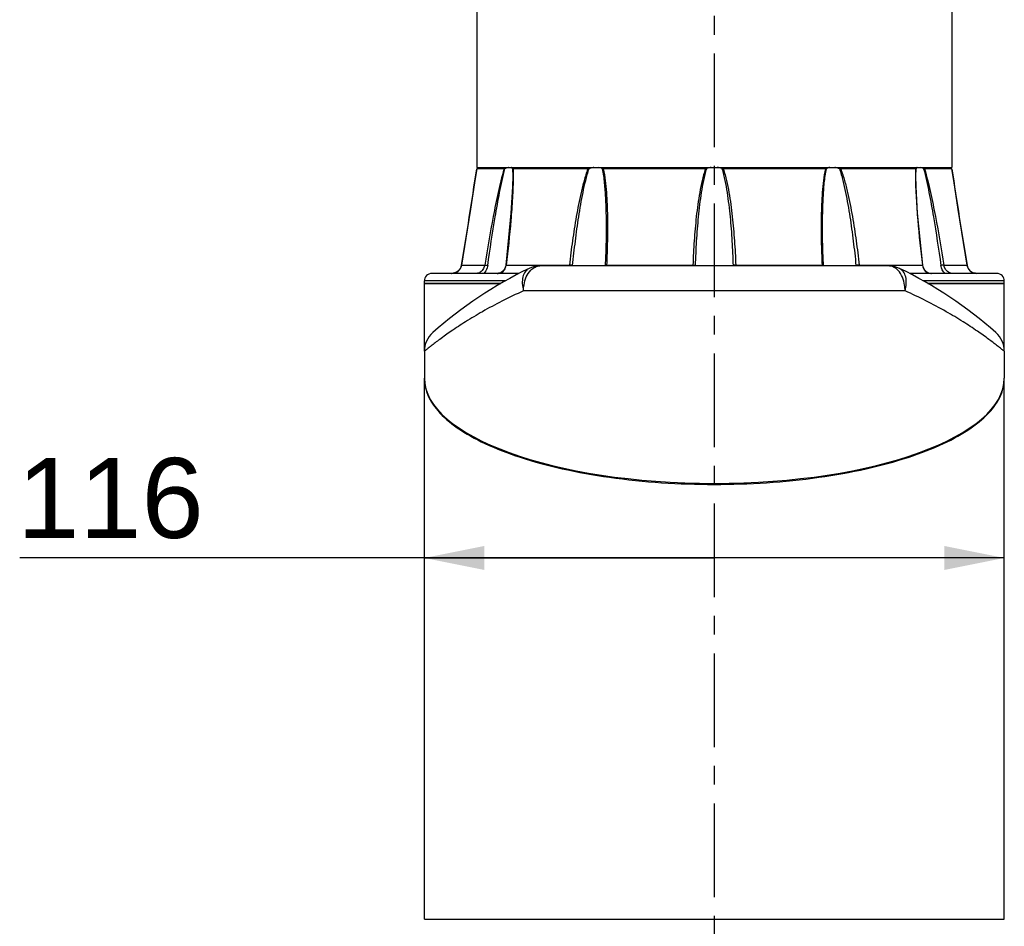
# Model space of a CAD drawing. Header units: millimetres. Extents: x 12 to 2508, y 25 to 1770.
# Tile 22 of 53: x 1803 to 2000, y 435 to 617. Entities that reach past the tile are written whole.
import ezdxf

# ---------------------------------------------------------------- set-up
doc = ezdxf.new("R2010")
doc.units = ezdxf.units.MM
doc.linetypes.add('CENTER', pattern=[0.6, 0.375, -0.075, 0.075, -0.075])
for name, color, linetype in [('ARM1_ABL15', 7, 'Continuous'), ('ARM1_PIPE_PBL16', 7, 'Continuous'), ('COVER_M_PBL56', 7, 'Continuous'), ('FLANGE_ARM1_PBL55', 7, 'Continuous'), ('HOLDER_M_PBL12', 7, 'Continuous'), ('HOLDER_M_PBL51', 7, 'Continuous'), ('MODULE_M_ABL11', 7, 'Continuous'), ('MODULE_M_ABL50', 7, 'Continuous'), ('오른쪽_7_VBL10', 7, 'Continuous')]:
    doc.layers.add(name, color=color, linetype=linetype)
doc.styles.get("Standard").update_dxf_attribs({"font": 'arial.ttf'})
doc.dimstyles.new('DIMSTYLE_7', dxfattribs={"dimtxt": 10, "dimasz": 6, "dimexe": 1, "dimexo": 0.5, "dimtad": 1, "dimdsep": 46, "dimtxsty": 'Standard', "dimblk": '_FILLED', "dimblk1": '_FILLED', "dimblk2": '_FILLED', "dimcen": 0.09, "dimclrt": 134, "dimazin": 2, "dimtp": 0.2, "dimtm": 0.2, "dimtfac": 1, "dimtofl": 0, "dimtmove": 0, "dimatfit": 1, "dimldrblk": '_FILLED', "dimfxl": 1, "dimtolj": 1, "dimarcsym": 0})

# ---------------------------------------------------------------- blocks, each defined once
blk = doc.blocks.new('_FILLED')
at = {"color": 0, "linetype": 'ByBlock'}
blk.add_solid([(0, 0), (-1, 0.2), (-1, -0.2)], dxfattribs=at)
blk = doc.blocks.new('*D20')
at = {"color": 134, "transparency": 16777216}
for p, q in [((2708.46, 786.69), (2569.52, 786.69)), ((2650.46, 786.69), (2708.46, 786.69)), ((2766.46, 786.69), (2708.46, 786.69))]:
    blk.add_line(p, q, dxfattribs=at)
at = {"color": 134, "transparency": 16777216, "xscale": 12, "yscale": 12, "zscale": 12, "rotation": 180}
blk.add_blockref('_FILLED', (2650.46, 786.69), dxfattribs=at)
at = {"color": 134, "transparency": 16777216, "xscale": 12, "yscale": 12, "zscale": 12}
blk.add_blockref('_FILLED', (2766.46, 786.69), dxfattribs=at)
at = {"color": 134, "transparency": 16777216, "insert": (2606.32, 806.69), "char_height": 16, "width": 36.8, "attachment_point": 3, "line_spacing_factor": 0.9}
blk.add_mtext('116', dxfattribs=at)
blk = doc.blocks.new('ARM1_PIPE_PBL16', base_point=(2664.306, 419.217))
at = {"layer": 'ARM1_PIPE_PBL16', "color": 7}
for p, q in [((2660.956, 1170.396), (2660.956, 864.796)), ((2755.956, 1170.396), (2755.956, 864.796)), ((2660.956, 864.796), (2755.956, 864.796))]:
    blk.add_line(p, q, dxfattribs=at)
blk = doc.blocks.new('FLANGE_ARM1_PBL55', base_point=(2708.46, 852.72))
at = {"layer": 'FLANGE_ARM1_PBL55', "color": 7}
for p, q in [((2660.99, 864.55), (2661.11, 864.66)), ((2661.11, 864.66), (2661.26, 864.8)), ((2755.65, 864.8), (2755.8, 864.66)), ((2755.8, 864.66), (2755.92, 864.55)), ((2666.42, 864.5), (2660.94, 864.5)), ((2660.94, 864.5), (2660.94, 864.5)), ((2668.14, 863.04), (2668.14, 863.04)), ((2683.16, 864.5), (2668.2, 864.5)), ((2706.68, 864.5), (2686.24, 864.5)), ((2730.67, 864.5), (2710.24, 864.5)), ((2748.72, 864.5), (2733.75, 864.5)), ((2748.77, 863.04), (2748.77, 863.05)), ((2755.97, 864.5), (2750.5, 864.5)), ((2755.97, 864.5), (2755.97, 864.5)), ((2686.81, 852.82), (2686.81, 852.82)), ((2730.11, 852.82), (2730.11, 852.82)), ((2657.83, 844.94), (2657.56, 844.43)), ((2657.91, 845.27), (2657.83, 844.94)), ((2686.61, 845.21), (2686.6, 845.1)), ((2730.31, 845.1), (2730.3, 845.21)), ((2759.34, 844.44), (2759.08, 844.95)), ((2669.41, 843.6), (2651.96, 843.6)), ((2655.92, 843.6), (2655.94, 843.6)), ((2764.96, 843.6), (2747.5, 843.6)), ((2759.35, 844.43), (2759.34, 844.44)), ((2650.46, 841.6), (2650.46, 842.1)), ((2650.46, 841.6), (2665.77, 841.6)), ((2751.14, 841.6), (2766.46, 841.6)), ((2766.46, 841.6), (2766.46, 842.1))]:
    blk.add_line(p, q, dxfattribs=at)
at = {"layer": 'FLANGE_ARM1_PBL55', "color": 2}
for p, q in [((2668.11, 864.55), (2668.14, 863.04)), ((2748.77, 863.05), (2748.8, 864.55)), ((2657.91, 845.27), (2662.54, 845.27)), ((2657.91, 845.27), (2657.91, 845.27)), ((2666.83, 845.27), (2679.47, 845.27)), ((2686.9, 845.27), (2704.17, 845.27)), ((2712.74, 845.27), (2730.01, 845.27)), ((2737.44, 845.27), (2750.08, 845.27)), ((2754.37, 845.27), (2759, 845.27)), ((2759, 845.27), (2759, 845.27)), ((2666.69, 842.1), (2650.46, 842.1)), ((2766.46, 842.1), (2750.22, 842.1))]:
    blk.add_line(p, q, dxfattribs=at)
at = {"layer": 'FLANGE_ARM1_PBL55', "color": 7}
for points in [[(2660.94, 864.5), (2660.52, 861.73), (2659.7, 856.45), (2657.91, 845.27)], [(2668.14, 863.04), (2668.1, 860.99), (2667.79, 855.68), (2666.74, 845.25)], [(2750.17, 845.25), (2749.12, 855.67), (2748.81, 860.98), (2748.77, 863.04)], [(2759, 845.27), (2757.22, 856.41), (2756.4, 861.7), (2755.97, 864.5)], [(2686.81, 852.82), (2686.8, 851.26), (2686.73, 848.19), (2686.61, 845.21)], [(2730.3, 845.21), (2730.18, 848.17), (2730.11, 851.25), (2730.11, 852.82)], [(2657.91, 845.27), (2657.84, 844.96), (2657.57, 844.44), (2657.18, 844.03), (2656.72, 843.76), (2656.22, 843.62), (2655.94, 843.6)], [(2666.74, 845.25), (2666.68, 844.96), (2666.49, 844.44), (2666.18, 844.03), (2665.77, 843.75), (2665.29, 843.62), (2664.99, 843.6)], [(2751.92, 843.6), (2751.64, 843.61), (2751.16, 843.74), (2750.74, 844.01), (2750.43, 844.42), (2750.23, 844.94), (2750.17, 845.25)], [(2760.98, 843.6), (2760.71, 843.62), (2760.21, 843.75), (2759.75, 844.01), (2759.35, 844.42), (2759.08, 844.94), (2759, 845.27)]]:
    blk.add_lwpolyline(points, dxfattribs=at)
for centre, radius, start, end in [((2708.45, 860.67), 4.17, 98.1625, 111.3002), ((2708.46, 860.67), 4.17, 68.6997, 81.8375), ((2651.96, 842.1), 1.5, 90, 180), ((2764.96, 842.1), 1.5, 0, 90)]:
    blk.add_arc(centre, radius, start, end, dxfattribs=at)
at = {"layer": 'FLANGE_ARM1_PBL55', "color": 2}
for centre, radius, start, end in [((764.08, 1153.19), 1918.7, 350.76492, 351.34623), ((2620.31, 863.06), 47.91, 359.9821, 0.1009), ((2796.63, 863.06), 47.94, 179.9011, 180.0178), ((4652.83, 1153.19), 1918.7, 188.65377, 189.23508), ((2664.2, 845.58), 2.65, 352.2972, 353.1995), ((2676.69, 845.6), 2.8, 350.0366, 353.2763), ((2679.31, 841.25), 4.02, 82.9221, 85.4052), ((2676.09, 845.59), 4.05, 352.9471, 354.2971), ((2680.68, 845.54), 6.22, 355.8308, 357.4829), ((2695.75, 845.63), 8.43, 356.3381, 357.5581), ((2691.78, 845.61), 12.93, 357.7329, 358.1536), ((2732.28, 845.94), 20.08, 182.1502, 182.4194), ((2721.17, 845.63), 8.43, 182.4418, 183.6606), ((2736.23, 845.54), 6.22, 182.517, 184.1693), ((2742.84, 845.89), 6.09, 186.6354, 187.5293), ((2737.6, 841.25), 4.02, 94.599, 97.082), ((2740.22, 845.6), 2.8, 186.7236, 189.9633), ((2752.72, 845.58), 2.65, 186.8005, 187.7047), ((2665.13, 845.34), 1.72, 290.2834, 293.4277)]:
    blk.add_arc(centre, radius, start, end, dxfattribs=at)
at = {"layer": 'FLANGE_ARM1_PBL55', "color": 7}
for points, knots in [([(2667.28, 864.8), (2667.23, 864.78), (2666.99, 864.72), (2666.77, 864.63), (2666.59, 864.55)], [0, 0, 0, 0, 0.225245, 1, 1, 1, 1]), ([(2668.11, 864.55), (2668.09, 864.63), (2668.01, 864.73), (2667.91, 864.79), (2667.88, 864.8)], [0, 0, 0, 0, 0.733827, 1, 1, 1, 1]), ([(2684.34, 864.8), (2684.26, 864.78), (2683.95, 864.73), (2683.64, 864.64), (2683.41, 864.55)], [0, 0, 0, 0, 0.243825, 1, 1, 1, 1]), ([(2686.04, 864.55), (2685.99, 864.58), (2685.78, 864.69), (2685.55, 864.76), (2685.37, 864.8)], [0, 0, 0, 0, 0.234267, 1, 1, 1, 1]), ([(2731.54, 864.8), (2731.48, 864.79), (2731.24, 864.73), (2731.02, 864.64), (2730.87, 864.55)], [0, 0, 0, 0, 0.267606, 1, 1, 1, 1]), ([(2733.5, 864.55), (2733.27, 864.64), (2732.96, 864.73), (2732.65, 864.78), (2732.57, 864.8)], [0, 0, 0, 0, 0.756175, 1, 1, 1, 1]), ([(2749.03, 864.8), (2749, 864.79), (2748.9, 864.73), (2748.83, 864.63), (2748.8, 864.55)], [0, 0, 0, 0, 0.266172, 1, 1, 1, 1]), ([(2750.32, 864.55), (2750.26, 864.58), (2750.03, 864.68), (2749.8, 864.76), (2749.63, 864.8)], [0, 0, 0, 0, 0.273436, 1, 1, 1, 1]), ([(2660.99, 864.55), (2660.98, 864.54), (2660.97, 864.52), (2660.94, 864.51), (2660.94, 864.5)], [0, 0, 0, 0, 0.698139, 1, 1, 1, 1]), ([(2666.42, 864.5), (2666.43, 864.5), (2666.49, 864.51), (2666.55, 864.53), (2666.59, 864.55)], [0, 0, 0, 0, 0.196351, 1, 1, 1, 1]), ([(2668.11, 864.55), (2668.12, 864.53), (2668.15, 864.5), (2668.18, 864.5), (2668.2, 864.5)], [0, 0, 0, 0, 0.686157, 1, 1, 1, 1]), ([(2686.04, 864.55), (2686.08, 864.53), (2686.15, 864.5), (2686.22, 864.5), (2686.24, 864.5)], [0, 0, 0, 0, 0.718688, 1, 1, 1, 1]), ([(2730.67, 864.5), (2730.69, 864.5), (2730.76, 864.5), (2730.83, 864.53), (2730.87, 864.55)], [0, 0, 0, 0, 0.281312, 1, 1, 1, 1]), ([(2748.72, 864.5), (2748.73, 864.5), (2748.76, 864.5), (2748.79, 864.53), (2748.8, 864.55)], [0, 0, 0, 0, 0.313847, 1, 1, 1, 1]), ([(2750.32, 864.55), (2750.33, 864.55), (2750.39, 864.52), (2750.45, 864.5), (2750.5, 864.5)], [0, 0, 0, 0, 0.296314, 1, 1, 1, 1]), ([(2755.97, 864.5), (2755.97, 864.51), (2755.94, 864.52), (2755.93, 864.54), (2755.92, 864.55)], [0, 0, 0, 0, 0.301884, 1, 1, 1, 1])]:
    blk.add_open_spline(points, degree=3, knots=knots, dxfattribs=at)
at = {"layer": 'FLANGE_ARM1_PBL55', "color": 2}
for points, knots in [([(2666.42, 864.5), (2665.94, 862.95), (2665.19, 859.77), (2663.88, 853.36), (2663.06, 848.51), (2662.54, 845.27)], [0, 0, 0, 0, 0.248429, 0.498839, 1, 1, 1, 1]), ([(2663.14, 845.19), (2663.6, 848.44), (2664.33, 853.32), (2665.5, 859.77), (2666.16, 862.98), (2666.59, 864.55)], [0, 0, 0, 0, 0.500911, 0.751215, 1, 1, 1, 1]), ([(2668.22, 863.04), (2668.22, 861.58), (2668.1, 858.63), (2667.67, 852.7), (2667.19, 848.24), (2666.83, 845.27)], [0, 0, 0, 0, 0.246493, 0.496325, 1, 1, 1, 1]), ([(2683.16, 864.5), (2682.87, 863.73), (2682.39, 862.16), (2681.6, 858.98), (2680.82, 854.97), (2680.06, 850.13), (2679.65, 846.89), (2679.47, 845.27)], [0, 0, 0, 0, 0.125372, 0.25071, 0.500991, 0.750755, 1, 1, 1, 1]), ([(2680.12, 845.19), (2680.28, 846.82), (2680.65, 850.07), (2681.31, 854.94), (2682.01, 858.98), (2682.71, 862.19), (2683.15, 863.78), (2683.41, 864.55)], [0, 0, 0, 0, 0.249384, 0.499181, 0.749364, 0.874694, 1, 1, 1, 1]), ([(2686.04, 864.55), (2686.23, 863.6), (2686.48, 861.66), (2686.75, 857.74), (2686.81, 854.79), (2686.81, 852.82)], [0, 0, 0, 0, 0.248007, 0.497941, 1, 1, 1, 1]), ([(2686.24, 864.5), (2686.41, 863.73), (2686.65, 862.15), (2686.95, 858.97), (2687.11, 854.95), (2687.09, 850.12), (2686.98, 846.89), (2686.9, 845.27)], [0, 0, 0, 0, 0.123156, 0.247389, 0.497298, 0.748301, 1, 1, 1, 1]), ([(2706.68, 864.5), (2706.41, 863.73), (2705.99, 862.16), (2705.36, 858.98), (2704.82, 854.96), (2704.4, 850.12), (2704.23, 846.89), (2704.17, 845.27)], [0, 0, 0, 0, 0.125137, 0.250229, 0.500265, 0.750189, 1, 1, 1, 1]), ([(2704.7, 845.19), (2704.75, 846.82), (2704.9, 850.07), (2705.28, 854.93), (2705.76, 858.98), (2706.31, 862.19), (2706.69, 863.78), (2706.94, 864.55)], [0, 0, 0, 0, 0.249839, 0.499769, 0.749759, 0.874889, 1, 1, 1, 1]), ([(2709.97, 864.55), (2710.22, 863.78), (2710.6, 862.19), (2711.15, 858.98), (2711.64, 854.93), (2712.01, 850.07), (2712.16, 846.82), (2712.21, 845.19)], [0, 0, 0, 0, 0.125111, 0.250241, 0.500231, 0.750161, 1, 1, 1, 1]), ([(2710.24, 864.5), (2710.5, 863.73), (2710.92, 862.16), (2711.55, 858.98), (2712.09, 854.96), (2712.51, 850.12), (2712.68, 846.89), (2712.74, 845.27)], [0, 0, 0, 0, 0.125137, 0.250229, 0.500265, 0.750189, 1, 1, 1, 1]), ([(2730.67, 864.5), (2730.5, 863.73), (2730.26, 862.15), (2729.96, 858.97), (2729.8, 854.95), (2729.82, 850.12), (2729.93, 846.89), (2730.01, 845.27)], [0, 0, 0, 0, 0.123156, 0.247389, 0.497298, 0.748301, 1, 1, 1, 1]), ([(2730.11, 852.82), (2730.11, 854.79), (2730.16, 857.74), (2730.43, 861.66), (2730.68, 863.6), (2730.87, 864.55)], [0, 0, 0, 0, 0.502059, 0.751993, 1, 1, 1, 1]), ([(2733.5, 864.55), (2733.76, 863.78), (2734.2, 862.19), (2734.9, 858.98), (2735.6, 854.94), (2736.27, 850.07), (2736.63, 846.82), (2736.79, 845.19)], [0, 0, 0, 0, 0.125306, 0.250636, 0.500819, 0.750616, 1, 1, 1, 1]), ([(2733.75, 864.5), (2734.04, 863.73), (2734.53, 862.16), (2735.31, 858.98), (2736.1, 854.97), (2736.85, 850.13), (2737.26, 846.89), (2737.44, 845.27)], [0, 0, 0, 0, 0.125372, 0.25071, 0.500991, 0.750755, 1, 1, 1, 1]), ([(2748.69, 863.04), (2748.69, 861.58), (2748.81, 858.63), (2749.24, 852.7), (2749.72, 848.24), (2750.08, 845.27)], [0, 0, 0, 0, 0.246493, 0.496325, 1, 1, 1, 1]), ([(2750.32, 864.55), (2750.75, 862.98), (2751.42, 859.77), (2752.58, 853.32), (2753.32, 848.44), (2753.77, 845.19)], [0, 0, 0, 0, 0.248785, 0.499089, 1, 1, 1, 1]), ([(2750.5, 864.5), (2750.97, 862.95), (2751.72, 859.77), (2753.03, 853.36), (2753.85, 848.51), (2754.37, 845.27)], [0, 0, 0, 0, 0.248429, 0.498839, 1, 1, 1, 1]), ([(2655.94, 843.6), (2656.39, 843.6), (2657.34, 843.92), (2657.84, 844.81), (2657.91, 845.27)], [0, 0, 0, 0, 0.49337, 1, 1, 1, 1]), ([(2662.54, 845.27), (2662.5, 845.04), (2662.31, 844.48), (2661.75, 843.84), (2661.17, 843.6), (2660.92, 843.6)], [0, 0, 0, 0, 0.288276, 0.693694, 1, 1, 1, 1]), ([(2663.14, 845.19), (2663.12, 845.03), (2662.98, 844.44), (2662.66, 843.89), (2662.33, 843.58)], [0, 0, 0, 0, 0.256927, 1, 1, 1, 1]), ([(2662.54, 845.27), (2662.58, 845.27), (2662.78, 845.25), (2662.97, 845.22), (2663.14, 845.19)], [0, 0, 0, 0, 0.171226, 1, 1, 1, 1]), ([(2665.81, 843.75), (2666.09, 843.87), (2666.59, 844.3), (2666.78, 844.92), (2666.82, 845.23)], [0, 0, 0, 0, 0.490112, 1, 1, 1, 1]), ([(2666.83, 845.27), (2666.81, 845.27), (2666.78, 845.27), (2666.74, 845.26), (2666.74, 845.25)], [0, 0, 0, 0, 0.706368, 1, 1, 1, 1]), ([(2679.81, 845.24), (2679.83, 845.24), (2679.94, 845.23), (2680.05, 845.21), (2680.12, 845.19)], [0, 0, 0, 0, 0.278883, 1, 1, 1, 1]), ([(2686.9, 845.27), (2686.83, 845.27), (2686.75, 845.26), (2686.61, 845.24), (2686.61, 845.21)], [0, 0, 0, 0, 0.704858, 1, 1, 1, 1]), ([(2704.17, 845.27), (2704.28, 845.27), (2704.45, 845.25), (2704.65, 845.23), (2704.7, 845.19)], [0, 0, 0, 0, 0.630132, 1, 1, 1, 1]), ([(2712.74, 845.27), (2712.63, 845.27), (2712.46, 845.25), (2712.27, 845.23), (2712.21, 845.19)], [0, 0, 0, 0, 0.630143, 1, 1, 1, 1]), ([(2730.01, 845.27), (2730.08, 845.27), (2730.16, 845.26), (2730.3, 845.24), (2730.3, 845.21)], [0, 0, 0, 0, 0.704835, 1, 1, 1, 1]), ([(2737.11, 845.24), (2737.08, 845.24), (2736.97, 845.23), (2736.86, 845.21), (2736.79, 845.19)], [0, 0, 0, 0, 0.278892, 1, 1, 1, 1]), ([(2750.08, 845.27), (2750.11, 845.27), (2750.13, 845.27), (2750.17, 845.26), (2750.17, 845.25)], [0, 0, 0, 0, 0.706396, 1, 1, 1, 1]), ([(2750.09, 845.23), (2750.15, 844.79), (2750.43, 844.11), (2751.23, 843.65), (2751.69, 843.6), (2751.92, 843.6)], [0, 0, 0, 0, 0.49358, 0.740567, 1, 1, 1, 1]), ([(2754.37, 845.27), (2754.34, 845.27), (2754.14, 845.25), (2753.94, 845.22), (2753.77, 845.19)], [0, 0, 0, 0, 0.17123, 1, 1, 1, 1]), ([(2754.56, 843.59), (2754.35, 843.8), (2753.99, 844.3), (2753.82, 844.89), (2753.77, 845.19)], [0, 0, 0, 0, 0.491301, 1, 1, 1, 1]), ([(2755.99, 843.6), (2755.83, 843.6), (2755.03, 843.81), (2754.47, 844.63), (2754.37, 845.27)], [0, 0, 0, 0, 0.19553, 1, 1, 1, 1]), ([(2759, 845.27), (2759.07, 844.81), (2759.57, 843.92), (2760.52, 843.6), (2760.98, 843.6)], [0, 0, 0, 0, 0.506657, 1, 1, 1, 1])]:
    blk.add_open_spline(points, degree=3, knots=knots, dxfattribs=at)
for points in [[(2668.2, 864.5), (2668.21, 864.05), (2668.22, 863.6), (2668.22, 863.14)], [(2748.72, 864.5), (2748.7, 864.05), (2748.69, 863.59), (2748.69, 863.14)], [(2679.47, 845.27), (2679.53, 845.27), (2679.58, 845.27), (2679.63, 845.26)], [(2737.44, 845.27), (2737.39, 845.27), (2737.33, 845.27), (2737.28, 845.26)], [(2664.99, 843.6), (2665.13, 843.6), (2665.27, 843.61), (2665.4, 843.63)], [(2665.4, 843.63), (2665.51, 843.65), (2665.62, 843.68), (2665.73, 843.72)]]:
    blk.add_open_spline(points, degree=3, dxfattribs=at)
at = {"layer": 'FLANGE_ARM1_PBL55', "color": 7}
for points in [[(2683.16, 864.5), (2683.24, 864.5), (2683.33, 864.52), (2683.41, 864.55)], [(2706.68, 864.5), (2706.77, 864.5), (2706.86, 864.52), (2706.94, 864.55)], [(2709.97, 864.55), (2710.06, 864.52), (2710.15, 864.5), (2710.24, 864.5)], [(2733.5, 864.55), (2733.58, 864.52), (2733.67, 864.5), (2733.75, 864.5)]]:
    blk.add_open_spline(points, degree=3, dxfattribs=at)
blk = doc.blocks.new('ARM1_ABL15', base_point=(2664.31, 431.32))
at = {"layer": 'ARM1_PIPE_PBL16'}
blk.add_blockref('ARM1_PIPE_PBL16', (2664.31, 419.22), dxfattribs=at)
at = {"layer": 'FLANGE_ARM1_PBL55'}
blk.add_blockref('FLANGE_ARM1_PBL55', (2708.46, 852.72), dxfattribs=at)
blk = doc.blocks.new('HOLDER_M_PBL51', base_point=(2708.46, 768.48))
at = {"layer": 'HOLDER_M_PBL51', "color": 7}
for p, q in [((2650.46, 714.4), (2650.46, 822.5)), ((2766.46, 772.6), (2766.46, 822.5)), ((2650.46, 772.6), (2650.46, 772.6)), ((2766.46, 714.4), (2766.46, 772.6)), ((2650.46, 714.4), (2766.46, 714.4))]:
    blk.add_line(p, q, dxfattribs=at)
for centre, radius, start, end in [((2658.12, 822.5), 7.66, 179.4685, 180), ((2758.79, 822.5), 7.66, 0, 0.5444), ((2659.02, 822.67), 8.58, 193.0659, 199.9042), ((2757.67, 822.74), 8.81, 339.9743, 342.9706)]:
    blk.add_arc(centre, radius, start, end, dxfattribs=at)
blk.add_open_spline([(2650.46, 822.5), (2650.46, 821.9), (2650.53, 821.31), (2650.66, 820.73)], degree=3, dxfattribs=at)
for points, knots in [([(2766.1, 820.16), (2766.16, 820.35), (2766.36, 821.12), (2766.46, 821.91), (2766.46, 822.5)], [0, 0, 0, 0, 0.254783, 1, 1, 1, 1]), ([(2650.95, 819.75), (2651.43, 818.43), (2653.19, 815.74), (2657.26, 812.36), (2662.87, 809.28), (2669.93, 806.58), (2678.28, 804.34), (2691.2, 802.05), (2708.42, 800.95), (2725.65, 802.04), (2738.58, 804.33), (2746.94, 806.56), (2754.01, 809.26), (2759.62, 812.34), (2763.7, 815.72), (2765.47, 818.4), (2765.95, 819.72)], [0, 0, 0, 0, 0.033555, 0.074914, 0.125683, 0.186097, 0.255466, 0.332363, 0.499839, 0.667345, 0.744277, 0.813694, 0.874162, 0.924991, 0.966405, 1, 1, 1, 1])]:
    blk.add_open_spline(points, degree=3, knots=knots, dxfattribs=at)
blk = doc.blocks.new('COVER_M_PBL56', base_point=(2708.46, 833.87))
at = {"layer": 'COVER_M_PBL56', "color": 7}
for p, q in [((2743.33, 845.1), (2673.58, 845.1)), ((2650.46, 828.02), (2650.46, 822.65)), ((2766.46, 828.02), (2766.46, 822.65))]:
    blk.add_line(p, q, dxfattribs=at)
at = {"layer": 'COVER_M_PBL56', "color": 2}
blk.add_line((2746.62, 840.1), (2670.29, 840.1), dxfattribs=at)
at = {"layer": 'COVER_M_PBL56', "color": 7}
for centre, radius, start, end in [((2673.58, 840.1), 5, 90, 115.8421), ((2743.33, 840.1), 5, 64.158, 90), ((2708.46, 768.1), 85, 115.8419, 131.4908), ((2708.46, 768.1), 85, 48.5092, 64.1581), ((2655.46, 828.02), 5, 131.4912, 180), ((2761.46, 828.02), 5, 0, 48.5089)]:
    blk.add_arc(centre, radius, start, end, dxfattribs=at)
blk.add_ellipse((2708.46, 822.65), major_axis=(58, 0), ratio=0.362931, start_param=3.141593, end_param=6.283185, dxfattribs=at)
at = {"layer": 'COVER_M_PBL56', "color": 2}
for points, knots in [([(2671.75, 844.25), (2672, 844.5), (2672.56, 844.93), (2673.26, 845.1), (2673.58, 845.1)], [0, 0, 0, 0, 0.523456, 1, 1, 1, 1]), ([(2745.22, 844.19), (2744.96, 844.46), (2744.39, 844.92), (2743.67, 845.1), (2743.33, 845.1)], [0, 0, 0, 0, 0.524976, 1, 1, 1, 1]), ([(2671.4, 844.59), (2671.1, 844.45), (2670.54, 843.95), (2670.09, 842.85), (2670, 841.51), (2670.16, 840.58), (2670.29, 840.1)], [0, 0, 0, 0, 0.201918, 0.431382, 0.699194, 1, 1, 1, 1]), ([(2670.29, 840.1), (2670.29, 840.5), (2670.41, 841.98), (2671, 843.48), (2671.75, 844.25)], [0, 0, 0, 0, 0.273084, 1, 1, 1, 1]), ([(2746.62, 840.1), (2746.62, 840.49), (2746.5, 841.94), (2745.94, 843.41), (2745.22, 844.19)], [0, 0, 0, 0, 0.272258, 1, 1, 1, 1]), ([(2746.62, 840.1), (2746.75, 840.58), (2746.91, 841.52), (2746.82, 842.85), (2746.37, 843.95), (2745.81, 844.45), (2745.51, 844.6)], [0, 0, 0, 0, 0.300791, 0.568612, 0.798075, 1, 1, 1, 1]), ([(2670.29, 840.1), (2668.83, 839.45), (2666.05, 838.13), (2662.19, 836.05), (2658.83, 834.03), (2655.99, 832.16), (2653.98, 830.73), (2652.66, 829.75), (2651.9, 829.16), (2651.3, 828.7), (2650.87, 828.34), (2650.6, 828.15), (2650.49, 828.04), (2650.46, 828.02)], [0, 0, 0, 0, 0.206411, 0.39542, 0.564774, 0.711724, 0.832765, 0.882307, 0.923805, 0.956731, 0.980637, 0.995132, 1, 1, 1, 1]), ([(2766.46, 828.02), (2766.43, 828.05), (2766.31, 828.14), (2766.05, 828.35), (2765.61, 828.69), (2764.71, 829.4), (2763.19, 830.55), (2760.92, 832.16), (2758.08, 834.03), (2753.35, 836.88), (2749.42, 838.85), (2746.62, 840.1)], [0, 0, 0, 0, 0.004862, 0.019362, 0.043262, 0.076191, 0.167219, 0.28827, 0.435246, 0.604644, 1, 1, 1, 1])]:
    blk.add_open_spline(points, degree=3, knots=knots, dxfattribs=at)
blk = doc.blocks.new('MODULE_M_ABL50', base_point=(2708.46, 768.48))
at = {"layer": 'COVER_M_PBL56'}
blk.add_blockref('COVER_M_PBL56', (2708.46, 833.87), dxfattribs=at)
at = {"layer": 'HOLDER_M_PBL51'}
blk.add_blockref('HOLDER_M_PBL51', (2708.46, 768.48), dxfattribs=at)
blk = doc.blocks.new('HOLDER_M_PBL12', base_point=(2667.986, 814.143))
at = {"layer": 'HOLDER_M_PBL12', "color": 7}
for p, q in [((2665.772, 841.596), (2650.456, 841.596)), ((2650.456, 828.021), (2650.456, 841.596)), ((2766.456, 841.596), (2751.141, 841.596)), ((2766.456, 828.021), (2766.456, 841.596)), ((2650.456, 822.496), (2650.456, 822.646)), ((2766.456, 822.496), (2766.456, 822.646))]:
    blk.add_line(p, q, dxfattribs=at)
at = {"layer": 'HOLDER_M_PBL12', "color": 134}
dim = blk.add_linear_dim(base=(2766.456, 786.689), p1=(2650.456, 841.596), p2=(2766.456, 841.596), dimstyle='DIMSTYLE_7', override={"dimpost": '<>'}, dxfattribs=at)
dim.commit()
dim.dimension.update_dxf_attribs({"geometry": '*D20', "text_midpoint": (2588.363, 786.689), "dimtype": 128})
blk = doc.blocks.new('MODULE_M_ABL11', base_point=(2667.99, 814.14))
at = {"layer": 'HOLDER_M_PBL12'}
blk.add_blockref('HOLDER_M_PBL12', (2667.99, 814.14), dxfattribs=at)
blk = doc.blocks.new('오른쪽_7_VBL10', base_point=(2664.31, 682.82))
at = {"layer": 'ARM1_ABL15'}
blk.add_blockref('ARM1_ABL15', (2664.31, 431.32), dxfattribs=at)
at = {"layer": 'MODULE_M_ABL11'}
blk.add_blockref('MODULE_M_ABL11', (2667.99, 814.14), dxfattribs=at)
at = {"layer": 'MODULE_M_ABL50'}
blk.add_blockref('MODULE_M_ABL50', (2708.46, 768.48), dxfattribs=at)

msp = doc.modelspace()

# ---------------------------------------------------------------- linework, layer by layer
at = {"color": 1, "linetype": 'CENTER', "ltscale": 50}
msp.add_line((1942, 1419.98), (1942, 349.98), dxfattribs=at)

# ---------------------------------------------------------------- block references
at = {"layer": '오른쪽_7_VBL10'}
msp.add_blockref('오른쪽_7_VBL10', (1897.85, 405.2), dxfattribs=at)

doc.saveas('drawing.dxf')
